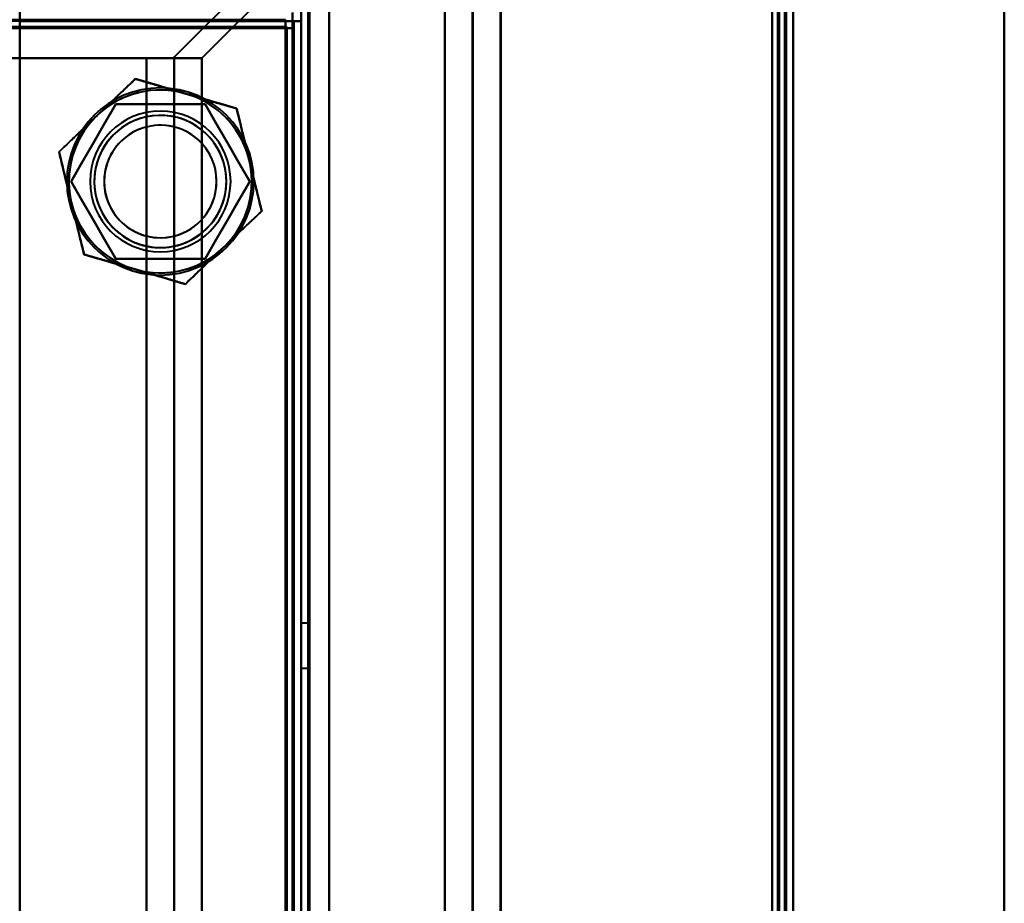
# Model space of a CAD drawing. Header units: millimetres. Extents: x -852 to 852, y -1321 to 592.
# Tile 109 of 111: x 635 to 705, y 319 to 382. Entities that reach past the tile are written whole.
import ezdxf

# ---------------------------------------------------------------- set-up
doc = ezdxf.new("R2010")
doc.units = ezdxf.units.MM
doc.layers.add('A-GENM', color=13, linetype='Continuous', lineweight=40)
doc.layers.add('G-IMPT', color=8, linetype='Continuous', lineweight=40)

# ---------------------------------------------------------------- blocks, each defined once
blk = doc.blocks.new('Nexa Toit - 1000-768948-Niveau de réf_')
at = {"layer": 'A-GENM'}
for p, q in [((705, -490), (705, 490)), ((705, 490), (705, -490))]:
    blk.add_line(p, q, dxfattribs=at)
blk = doc.blocks.new('NEXA 1500 CALQUES_dwg-769064-Niveau de réf_')
at = {"layer": 'G-IMPT'}
for p, q in [((655, 448.85), (655, -383.95)), ((690, -384.45), (690, 449.35)), ((690, -384.45), (690, 449.35)), ((667.233, -385.05), (667.233, 432.95)), ((669.233, -385.05), (669.233, 432.95)), ((653.9, 413.85), (653.9, 414.45)), ((653.9, 414.45), (653.9, 413.85)), ((654.4, 414.35), (654.4, 414.95)), ((654.4, 414.95), (654.4, 414.35)), ((654.5, 413.85), (653.9, 413.85)), ((653.9, 413.85), (654.5, 413.85)), ((654.4, 414.35), (655, 414.35)), ((655, 414.35), (654.4, 414.35)), ((654.5, -383.95), (654.5, 413.85)), ((645.884, 411.725), (644.008, 411.725)), ((644.008, 411.725), (647.947, 411.725)), ((647.947, 411.725), (644.008, 411.725)), ((644.008, 411.725), (645.884, 411.725)), ((655.5, 371.55), (655, 371.55)), ((655, 371.55), (655, 368.35)), ((655, 371.55), (655, 368.35)), ((655, 368.35), (655, 371.55)), ((655, 368.35), (655, 371.55)), ((655.5, 371.55), (655.5, 368.35)), ((655.5, 371.55), (655.5, 368.35)), ((655.5, 368.35), (655.5, 371.55)), ((655.5, 368.35), (655.5, 371.55)), ((655, 368.35), (655.5, 368.35))]:
    blk.add_line(p, q, dxfattribs=at)
at = {"layer": 'G-IMPT', "flags": 128}
for points in [[(655.5, 448.85), (655.5, 240.65), (655.5, 32.45), (655.5, -175.75), (655.5, -383.95)], [(655.5, -383.95), (655.5, -175.75), (655.5, 32.45), (655.5, 240.65), (655.5, 448.85)], [(655.6, -383.95), (655.6, -175.75), (655.6, 32.45), (655.6, 240.65), (655.6, 448.85)], [(655.6, 448.85), (655.6, 240.65), (655.6, 32.45), (655.6, -175.75), (655.6, -383.95)], [(655.6, 448.85), (655.6, 240.65), (655.6, 32.45), (655.6, -175.75), (655.6, -383.95)], [(655.6, 448.85), (655.6, 240.65), (655.6, 32.45), (655.6, -175.75), (655.6, -383.95)], [(655.6, -383.95), (655.6, -175.75), (655.6, 32.45), (655.6, 240.65), (655.6, 448.85)], [(655.6, -383.95), (655.6, -175.75), (655.6, 32.45), (655.6, 240.65), (655.6, 448.85)], [(657, 448.85), (657, 240.65), (657, 32.45), (657, -175.75), (657, -383.95)], [(657, -383.95), (657, -175.75), (657, 32.45), (657, 240.65), (657, 448.85)], [(657, 448.85), (657, 240.65), (657, 32.45), (657, -175.75), (657, -383.95)], [(657, -383.95), (657, -175.75), (657, 32.45), (657, 240.65), (657, 448.85)], [(657, 448.85), (657, 240.65), (657, 32.45), (657, -175.75), (657, -383.95)], [(657, -383.95), (657, -175.75), (657, 32.45), (657, 240.65), (657, 448.85)], [(688.5, 448.85), (688.5, 240.65), (688.5, 32.45), (688.5, -175.75), (688.5, -383.95)], [(688.5, -383.95), (688.5, -175.75), (688.5, 32.45), (688.5, 240.65), (688.5, 448.85)], [(688.5, 448.85), (688.5, 240.65), (688.5, 32.45), (688.5, -175.75), (688.5, -383.95)], [(688.5, -383.95), (688.5, -175.75), (688.5, 32.45), (688.5, 240.65), (688.5, 448.85)], [(688.5, -383.95), (688.5, -175.75), (688.5, 32.45), (688.5, 240.65), (688.5, 448.85)], [(688.5, 448.85), (688.5, 240.65), (688.5, 32.45), (688.5, -175.75), (688.5, -383.95)], [(688.5, -383.95), (688.5, -175.75), (688.5, 32.45), (688.5, 240.65), (688.5, 448.85)], [(688.5, 448.85), (688.5, 240.65), (688.5, 32.45), (688.5, -175.75), (688.5, -383.95)], [(688.9, -383.95), (688.9, -175.75), (688.9, 32.45), (688.9, 240.65), (688.9, 448.85)], [(688.9, 448.85), (688.9, 240.65), (688.9, 32.45), (688.9, -175.75), (688.9, -383.95)], [(689, -384.05), (689, -175.8), (689, 32.45), (689, 240.7), (689, 448.95)], [(689, 448.95), (689, 240.7), (689, 32.45), (689, -175.8), (689, -384.05)], [(689, 448.85), (689, 240.65), (689, 32.45), (689, -175.75), (689, -383.95)], [(689, -383.95), (689, -175.75), (689, 32.45), (689, 240.65), (689, 448.85)], [(689.4, -384.45), (689.4, -176), (689.4, 32.45), (689.4, 240.9), (689.4, 449.35)], [(689.4, 449.35), (689.4, 240.9), (689.4, 32.45), (689.4, -176), (689.4, -384.45)], [(689.4, 449.35), (689.4, 240.9), (689.4, 32.45), (689.4, -176), (689.4, -384.45)], [(689.4, -384.45), (689.4, -176), (689.4, 32.45), (689.4, 240.9), (689.4, 449.35)], [(689.4, 449.35), (689.4, 240.9), (689.4, 32.45), (689.4, -176), (689.4, -384.45)], [(689.4, 449.35), (689.4, 240.9), (689.4, 32.45), (689.4, -176), (689.4, -384.45)], [(689.4, -384.45), (689.4, -176), (689.4, 32.45), (689.4, 240.9), (689.4, 449.35)], [(689.4, -384.45), (689.4, -176), (689.4, 32.45), (689.4, 240.9), (689.4, 449.35)], [(689.4, 449.35), (689.4, 240.9), (689.4, 32.45), (689.4, -176), (689.4, -384.45)], [(689.5, -384.45), (689.5, -176), (689.5, 32.45), (689.5, 240.9), (689.5, 449.35)], [(689.5, -384.45), (689.5, -176), (689.5, 32.45), (689.5, 240.9), (689.5, 449.35)], [(689.5, 449.35), (689.5, 240.9), (689.5, 32.45), (689.5, -176), (689.5, -384.45)], [(689.5, -383.95), (689.5, -175.75), (689.5, 32.45), (689.5, 240.65), (689.5, 448.85)], [(689.5, 448.85), (689.5, 240.65), (689.5, 32.45), (689.5, -175.75), (689.5, -383.95)], [(689.5, -383.95), (689.5, -175.75), (689.5, 32.45), (689.5, 240.65), (689.5, 448.85)], [(689.5, 448.85), (689.5, 240.65), (689.5, 32.45), (689.5, -175.75), (689.5, -383.95)], [(689.5, -383.95), (689.5, -175.75), (689.5, 32.45), (689.5, 240.65), (689.5, 448.85)], [(689.5, 448.85), (689.5, 240.65), (689.5, 32.45), (689.5, -175.75), (689.5, -383.95)], [(690, -384.45), (690, -176), (690, 32.45), (690, 240.9), (690, 449.35)], [(690, 449.35), (690, 240.9), (690, 32.45), (690, -176), (690, -384.45)], [(690, -384.45), (690, -176), (690, 32.45), (690, 240.9), (690, 449.35)], [(690, 449.35), (690, 240.9), (690, 32.45), (690, -176), (690, -384.45)], [(690, -384.45), (690, -176), (690, 32.45), (690, 240.9), (690, 449.35)], [(690, -384.45), (690, -176), (690, 32.45), (690, 240.9), (690, 449.35)], [(690, 449.35), (690, 240.9), (690, 32.45), (690, -176), (690, -384.45)], [(690, 449.35), (690, 240.9), (690, 32.45), (690, -176), (690, -384.45)], [(667.141, 432.95), (661.85, 427.659), (656.56, 422.368), (651.269, 417.077), (645.978, 411.786)], [(645.978, 411.786), (651.269, 417.077), (656.56, 422.368), (661.85, 427.659), (667.141, 432.95)], [(669.172, 432.95), (663.866, 427.644), (658.56, 422.338), (653.254, 417.031), (647.947, 411.725)], [(647.947, 411.725), (653.254, 417.031), (658.56, 422.338), (663.866, 427.644), (669.172, 432.95)], [(657, 432.95), (657, 228.6), (657, 24.25), (657, -180.1), (657, -384.45)], [(657, -384.45), (657, -180.1), (657, 24.25), (657, 228.6), (657, 432.95)], [(665.233, -385.05), (665.233, -180.55), (665.233, 23.95), (665.233, 228.45), (665.233, 432.95)], [(665.233, 432.95), (665.233, 228.45), (665.233, 23.95), (665.233, -180.55), (665.233, -385.05)], [(665.233, -384.45), (665.233, -180.1), (665.233, 24.25), (665.233, 228.6), (665.233, 432.95)], [(665.233, 432.95), (665.233, 228.6), (665.233, 24.25), (665.233, -180.1), (665.233, -384.45)], [(667.203, 432.95), (667.203, 228.45), (667.203, 23.95), (667.203, -180.55), (667.203, -385.05)], [(667.203, -385.05), (667.203, -180.55), (667.203, 23.95), (667.203, 228.45), (667.203, 432.95)], [(669.172, 432.95), (669.172, 228.45), (669.172, 23.95), (669.172, -180.55), (669.172, -385.05)], [(669.172, -385.05), (669.172, -180.55), (669.172, 23.95), (669.172, 228.45), (669.172, 432.95)], [(635, -378.05), (635, -177.05), (635, 23.95), (635, 224.95), (635, 425.95)], [(635, 425.95), (635, 224.95), (635, 23.95), (635, -177.05), (635, -378.05)], [(635, 414.35), (635, 415), (635, 415.65), (635, 416.3), (635, 416.95)], [(635, 416.95), (635, 416.3), (635, 415.65), (635, 415), (635, 414.35)], [(655, 414.35), (655, 415), (655, 415.65), (655, 416.3), (655, 416.95)], [(655, 416.95), (655, 216.725), (655, 16.5), (655, -183.725), (655, -383.95)], [(655, -383.95), (655, -183.725), (655, 16.5), (655, 216.725), (655, 416.95)], [(655, 416.95), (655, 416.3), (655, 415.65), (655, 415), (655, 414.35)], [(-653.9, 414.45), (-326.95, 414.45), (0, 414.45), (326.95, 414.45), (653.9, 414.45)], [(653.9, 414.45), (326.95, 414.45), (0, 414.45), (-326.95, 414.45), (-653.9, 414.45)], [(653.9, 413.95), (653.9, 414.075), (653.9, 414.2), (653.9, 414.325), (653.9, 414.45)], [(653.9, 414.45), (653.9, 414.325), (653.9, 414.2), (653.9, 414.075), (653.9, 413.95)], [(654.4, 414.95), (654.4, 414.825), (654.4, 414.7), (654.4, 414.575), (654.4, 414.45)], [(654.4, 414.45), (654.4, 414.437), (654.4, 414.425), (654.4, 414.412), (654.4, 414.4)], [(654.4, 414.35), (327.2, 414.35), (0, 414.35), (-327.2, 414.35), (-654.4, 414.35)], [(654, 413.95), (327, 413.95), (0, 413.95), (-327, 413.95), (-654, 413.95)], [(-654, 413.95), (-327, 413.95), (0, 413.95), (327, 413.95), (654, 413.95)], [(-653.9, 413.95), (-326.95, 413.95), (0, 413.95), (326.95, 413.95), (653.9, 413.95)], [(653.9, 413.95), (326.95, 413.95), (0, 413.95), (-326.95, 413.95), (-653.9, 413.95)], [(-653.9, 413.85), (-326.95, 413.85), (0, 413.85), (326.95, 413.85), (653.9, 413.85)], [(653.9, 413.85), (326.95, 413.85), (0, 413.85), (-326.95, 413.85), (-653.9, 413.85)], [(635, 414.35), (611.359, 414.35), (587.717, 414.35), (564.076, 414.35), (540.434, 414.35)], [(635, -378.05), (635, -179.95), (635, 18.15), (635, 216.25), (635, 414.35)], [(635, 414.35), (635, 216.25), (635, 18.15), (635, -179.95), (635, -378.05)], [(635, 414.35), (639.85, 414.35), (644.7, 414.35), (649.55, 414.35), (654.4, 414.35)], [(654.4, 414.35), (649.55, 414.35), (644.7, 414.35), (639.85, 414.35), (635, 414.35)], [(653.9, 413.95), (653.913, 413.95), (653.925, 413.95), (653.938, 413.95), (653.95, 413.95)], [(653.9, 413.9), (653.9, 413.912), (653.9, 413.925), (653.9, 413.937), (653.9, 413.95)], [(653.9, 413.85), (653.9, 413.862), (653.9, 413.875), (653.9, 413.887), (653.9, 413.9)], [(653.95, 413.85), (653.938, 413.85), (653.925, 413.85), (653.913, 413.85), (653.9, 413.85)], [(653.9, 413.85), (653.9, 214.4), (653.9, 14.95), (653.9, -184.5), (653.9, -383.95)], [(653.9, -383.95), (653.9, -184.5), (653.9, 14.95), (653.9, 214.4), (653.9, 413.85)], [(653.95, 413.95), (653.963, 413.95), (653.975, 413.95), (653.988, 413.95), (654, 413.95)], [(654, 413.85), (653.988, 413.85), (653.975, 413.85), (653.963, 413.85), (653.95, 413.85)], [(654, -384.05), (654, -184.55), (654, 14.95), (654, 214.45), (654, 413.95)], [(654, 413.95), (654, 413.937), (654, 413.925), (654, 413.912), (654, 413.9)], [(654, 413.95), (654, 214.45), (654, 14.95), (654, -184.55), (654, -384.05)], [(654, 413.9), (654, 413.887), (654, 413.875), (654, 413.862), (654, 413.85)], [(654, -383.95), (654, -184.5), (654, 14.95), (654, 214.4), (654, 413.85)], [(654, 413.85), (654.125, 413.85), (654.25, 413.85), (654.375, 413.85), (654.5, 413.85)], [(654, 413.85), (654, 214.4), (654, 14.95), (654, -184.5), (654, -383.95)], [(654.5, 413.85), (654.375, 413.85), (654.25, 413.85), (654.125, 413.85), (654, 413.85)], [(654.4, 414.4), (654.4, 414.387), (654.4, 414.375), (654.4, 414.362), (654.4, 414.35)], [(654.4, -384.45), (654.4, -184.75), (654.4, 14.95), (654.4, 214.65), (654.4, 414.35)], [(654.4, -384.45), (654.4, -184.75), (654.4, 14.95), (654.4, 214.65), (654.4, 414.35)], [(654.4, 414.35), (654.413, 414.35), (654.425, 414.35), (654.438, 414.35), (654.45, 414.35)], [(654.4, 414.35), (654.4, 214.65), (654.4, 14.95), (654.4, -184.75), (654.4, -384.45)], [(654.45, 414.35), (654.463, 414.35), (654.475, 414.35), (654.488, 414.35), (654.5, 414.35)], [(654.5, 414.35), (654.5, 414.225), (654.5, 414.1), (654.5, 413.975), (654.5, 413.85)], [(655, 414.35), (654.875, 414.35), (654.75, 414.35), (654.625, 414.35), (654.5, 414.35)], [(654.5, 413.85), (654.5, 413.975), (654.5, 414.1), (654.5, 414.225), (654.5, 414.35)], [(654.5, 414.35), (654.5, 214.65), (654.5, 14.95), (654.5, -184.75), (654.5, -384.45)], [(654.5, 414.35), (654.625, 414.35), (654.75, 414.35), (654.875, 414.35), (655, 414.35)], [(654.5, 413.85), (654.5, 214.4), (654.5, 14.95), (654.5, -184.5), (654.5, -383.95)], [(654.5, 413.85), (654.5, 214.4), (654.5, 14.95), (654.5, -184.5), (654.5, -383.95)], [(654.5, -383.95), (654.5, -184.5), (654.5, 14.95), (654.5, 214.4), (654.5, 413.85)], [(654.5, -383.95), (654.5, -184.5), (654.5, 14.95), (654.5, 214.4), (654.5, 413.85)], [(654.5, 413.85), (654.5, 214.4), (654.5, 14.95), (654.5, -184.5), (654.5, -383.95)], [(654.5, -383.95), (654.5, -184.5), (654.5, 14.95), (654.5, 214.4), (654.5, 413.85)], [(655, -383.95), (655, -184.375), (655, 15.2), (655, 214.775), (655, 414.35)], [(655, 414.35), (655, 214.775), (655, 15.2), (655, -184.375), (655, -383.95)], [(655, -384.45), (655, -184.75), (655, 14.95), (655, 214.65), (655, 414.35)], [(655, 414.35), (655, 214.775), (655, 15.2), (655, -184.375), (655, -383.95)], [(655, -383.95), (655, -184.375), (655, 15.2), (655, 214.775), (655, 414.35)], [(655, 414.35), (655, 214.65), (655, 14.95), (655, -184.75), (655, -384.45)], [(644.008, 411.725), (615.863, 411.725), (587.717, 411.725), (559.572, 411.725), (531.426, 411.725)], [(531.426, 411.725), (559.572, 411.725), (587.717, 411.725), (615.863, 411.725), (644.008, 411.725)], [(644.008, 411.725), (615.863, 411.725), (587.717, 411.725), (559.572, 411.725), (531.426, 411.725)], [(531.426, 411.725), (559.572, 411.725), (587.717, 411.725), (615.863, 411.725), (644.008, 411.725)], [(644.008, -363.825), (644.008, -169.938), (644.008, 23.95), (644.008, 217.838), (644.008, 411.725)], [(644.008, 411.725), (644.008, 217.838), (644.008, 23.95), (644.008, -169.938), (644.008, -363.825)], [(644.008, -363.825), (644.008, -169.938), (644.008, 23.95), (644.008, 217.838), (644.008, 411.725)], [(644.008, 411.725), (644.008, 217.838), (644.008, 23.95), (644.008, -169.938), (644.008, -363.825)], [(645.884, 411.725), (646.4, 411.725), (646.915, 411.725), (647.431, 411.725), (647.947, 411.725)], [(647.947, 411.725), (647.431, 411.725), (646.915, 411.725), (646.4, 411.725), (645.884, 411.725)], [(645.978, -363.886), (645.978, -169.968), (645.978, 23.95), (645.978, 217.868), (645.978, 411.786)], [(645.978, 411.786), (645.978, 217.868), (645.978, 23.95), (645.978, -169.968), (645.978, -363.886)], [(647.947, 411.725), (647.947, 217.838), (647.947, 23.95), (647.947, -169.938), (647.947, -363.825)], [(647.947, -363.825), (647.947, -169.938), (647.947, 23.95), (647.947, 217.838), (647.947, 411.725)], [(640.508, 407.648), (641.187, 408.297), (641.865, 408.945), (642.543, 409.593), (643.221, 410.242)], [(643.221, 410.242), (642.543, 409.593), (641.865, 408.945), (641.187, 408.297), (640.508, 407.648)], [(643.221, 410.242), (644.122, 409.979), (645.022, 409.715), (645.923, 409.452), (646.823, 409.189)], [(646.823, 409.189), (645.923, 409.452), (645.022, 409.715), (644.122, 409.979), (643.221, 410.242)], [(646.823, 409.189), (647.724, 408.926), (648.624, 408.663), (649.525, 408.4), (650.425, 408.136)], [(650.425, 408.136), (649.525, 408.4), (648.624, 408.663), (647.724, 408.926), (646.823, 409.189)], [(638.649, 402.95), (639.443, 404.325), (640.237, 405.7), (641.031, 407.075), (641.825, 408.45)], [(641.825, 408.45), (641.031, 407.075), (640.237, 405.7), (639.443, 404.325), (638.649, 402.95)], [(641.825, 408.45), (641.031, 407.075), (640.237, 405.7), (639.443, 404.325), (638.649, 402.95)], [(638.649, 402.95), (639.443, 404.325), (640.237, 405.7), (641.031, 407.075), (641.825, 408.45)], [(641.825, 408.45), (643.412, 408.45), (645, 408.45), (646.588, 408.45), (648.175, 408.45)], [(648.175, 408.45), (646.588, 408.45), (645, 408.45), (643.412, 408.45), (641.825, 408.45)], [(648.175, 408.45), (646.588, 408.45), (645, 408.45), (643.412, 408.45), (641.825, 408.45)], [(641.825, 408.45), (643.412, 408.45), (645, 408.45), (646.588, 408.45), (648.175, 408.45)], [(648.175, 408.45), (648.969, 407.075), (649.763, 405.7), (650.557, 404.325), (651.351, 402.95)], [(651.351, 402.95), (650.557, 404.325), (649.763, 405.7), (648.969, 407.075), (648.175, 408.45)], [(651.351, 402.95), (650.557, 404.325), (649.763, 405.7), (648.969, 407.075), (648.175, 408.45)], [(648.175, 408.45), (648.969, 407.075), (649.763, 405.7), (650.557, 404.325), (651.351, 402.95)], [(650.425, 408.136), (650.648, 407.225), (650.87, 406.314), (651.092, 405.402), (651.315, 404.491)], [(651.315, 404.491), (651.092, 405.402), (650.87, 406.314), (650.648, 407.225), (650.425, 408.136)], [(637.796, 405.055), (638.474, 405.704), (639.152, 406.352), (639.83, 407), (640.508, 407.648)], [(640.508, 407.648), (639.83, 407), (639.152, 406.352), (638.474, 405.704), (637.796, 405.055)], [(638.685, 401.409), (638.463, 402.321), (638.24, 403.232), (638.018, 404.144), (637.796, 405.055)], [(637.796, 405.055), (638.018, 404.144), (638.24, 403.232), (638.463, 402.321), (638.685, 401.409)], [(651.315, 404.491), (651.537, 403.579), (651.76, 402.668), (651.982, 401.756), (652.204, 400.845)], [(652.204, 400.845), (651.982, 401.756), (651.76, 402.668), (651.537, 403.579), (651.315, 404.491)], [(641.825, 397.45), (641.031, 398.825), (640.237, 400.2), (639.443, 401.575), (638.649, 402.95)], [(638.649, 402.95), (639.443, 401.575), (640.237, 400.2), (641.031, 398.825), (641.825, 397.45)], [(638.649, 402.95), (639.443, 401.575), (640.237, 400.2), (641.031, 398.825), (641.825, 397.45)], [(641.825, 397.45), (641.031, 398.825), (640.237, 400.2), (639.443, 401.575), (638.649, 402.95)], [(651.351, 402.95), (650.557, 401.575), (649.763, 400.2), (648.969, 398.825), (648.175, 397.45)], [(648.175, 397.45), (648.969, 398.825), (649.763, 400.2), (650.557, 401.575), (651.351, 402.95)], [(648.175, 397.45), (648.969, 398.825), (649.763, 400.2), (650.557, 401.575), (651.351, 402.95)], [(651.351, 402.95), (650.557, 401.575), (649.763, 400.2), (648.969, 398.825), (648.175, 397.45)], [(639.575, 397.764), (639.352, 398.675), (639.13, 399.586), (638.908, 400.498), (638.685, 401.409)], [(638.685, 401.409), (638.908, 400.498), (639.13, 399.586), (639.352, 398.675), (639.575, 397.764)], [(652.204, 400.845), (651.526, 400.196), (650.848, 399.548), (650.17, 398.9), (649.492, 398.252)], [(649.492, 398.252), (650.17, 398.9), (650.848, 399.548), (651.526, 400.196), (652.204, 400.845)], [(643.177, 396.711), (642.276, 396.974), (641.376, 397.237), (640.475, 397.5), (639.575, 397.764)], [(639.575, 397.764), (640.475, 397.5), (641.376, 397.237), (642.276, 396.974), (643.177, 396.711)], [(649.492, 398.252), (648.813, 397.603), (648.135, 396.955), (647.457, 396.307), (646.779, 395.658)], [(646.779, 395.658), (647.457, 396.307), (648.135, 396.955), (648.813, 397.603), (649.492, 398.252)], [(648.175, 397.45), (646.588, 397.45), (645, 397.45), (643.412, 397.45), (641.825, 397.45)], [(641.825, 397.45), (643.412, 397.45), (645, 397.45), (646.588, 397.45), (648.175, 397.45)], [(641.825, 397.45), (643.412, 397.45), (645, 397.45), (646.588, 397.45), (648.175, 397.45)], [(648.175, 397.45), (646.588, 397.45), (645, 397.45), (643.412, 397.45), (641.825, 397.45)], [(646.779, 395.658), (645.878, 395.921), (644.978, 396.185), (644.077, 396.448), (643.177, 396.711)], [(643.177, 396.711), (644.077, 396.448), (644.978, 396.185), (645.878, 395.921), (646.779, 395.658)]]:
    blk.add_lwpolyline(points, dxfattribs=at)
at = {"layer": 'G-IMPT'}
for radius, start, end in [(6.65, 90, 270), (6.65, 90, 270), (6.65, 90, 270), (6.65, 0, 180), (6.65, 270, 90), (6.65, 360, 90), (6.65, 270, 90), (6.5, 73.71061, 253.71061), (6.5, 73.71061, 253.71061), (6.5, 73.71061, 133.71061), (6.5, 73.71061, 133.71061), (6.5, 73.71061, 133.71061), (6.5, 73.71061, 133.71061), (6.5, 253.71061, 73.71061), (6.5, 253.71061, 73.71061), (6.5, 13.71061, 73.71061), (6.5, 13.71061, 73.71061), (6.5, 13.71061, 73.71061), (6.5, 13.71061, 73.71061), (6.5, 133.71061, 193.71061), (6.5, 133.71061, 193.71061), (6.5, 133.71061, 193.71061), (6.5, 133.71061, 193.71061), (5, 0, 180), (5, 0, 180), (5, 0, 180), (5, 0, 180), (4.7, 90, 270), (4.7, 30, 210), (4.7, 300, 120), (4.7, 300, 120), (4.7, 270, 90), (4.7, 120, 210), (4.7, 120, 270), (4, 90, 270), (4, 343.71061, 163.71061), (4, 343.71061, 163.71061), (4, 343.71061, 163.71061), (4, 270, 90), (4.7, 210, 30), (4, 163.71061, 343.71061), (4, 163.71061, 270), (4, 163.71061, 343.71061), (6.5, 313.71061, 13.71061), (6.5, 313.71061, 13.71061), (6.5, 313.71061, 13.71061), (6.5, 313.71061, 13.71061), (6.65, 180, 0), (5, 180, 0), (5, 180, 360), (5, 180, 0), (5, 180, 360), (6.65, 270, 360), (4, 270, 343.71061), (6.5, 193.71061, 253.71061), (6.5, 193.71061, 253.71061), (6.5, 193.71061, 253.71061), (6.5, 193.71061, 253.71061), (4.7, 210, 300), (4.7, 270, 300), (6.5, 253.71061, 313.71061), (6.5, 253.71061, 313.71061), (6.5, 253.71061, 313.71061), (6.5, 253.71061, 313.71061)]:
    blk.add_arc((645, 402.95), radius, start, end, dxfattribs=at)
for points in [[(645.978, 411.786), (645.967, 411.776), (645.941, 411.755), (645.904, 411.735), (645.884, 411.725)], [(645.884, 411.725), (645.904, 411.735), (645.941, 411.755), (645.967, 411.776), (645.978, 411.786)], [(643.221, 410.242), (642.723, 409.766), (641.799, 408.882), (640.94, 408.061), (640.508, 407.648)], [(646.823, 409.189), (646.25, 409.357), (645.11, 409.69), (643.882, 410.048), (643.221, 410.242)], [(650.425, 408.136), (649.764, 408.33), (648.537, 408.688), (647.396, 409.022), (646.823, 409.189)], [(651.315, 404.491), (651.173, 405.071), (650.892, 406.225), (650.589, 407.467), (650.425, 408.136)], [(640.508, 407.648), (640.077, 407.236), (639.218, 406.415), (638.294, 405.531), (637.796, 405.055)], [(637.796, 405.055), (637.959, 404.386), (638.262, 403.144), (638.544, 401.989), (638.685, 401.409)], [(652.204, 400.845), (652.041, 401.514), (651.738, 402.756), (651.456, 403.911), (651.315, 404.491)], [(638.685, 401.409), (638.827, 400.829), (639.108, 399.675), (639.411, 398.433), (639.575, 397.764)], [(649.492, 398.252), (649.923, 398.664), (650.782, 399.485), (651.706, 400.369), (652.204, 400.845)], [(639.575, 397.764), (640.236, 397.57), (641.463, 397.212), (642.604, 396.878), (643.177, 396.711)], [(646.779, 395.658), (647.277, 396.134), (648.201, 397.018), (649.06, 397.839), (649.492, 398.252)], [(643.177, 396.711), (643.75, 396.543), (644.89, 396.21), (646.118, 395.852), (646.779, 395.658)]]:
    blk.add_open_spline(points, degree=3, dxfattribs=at)
for points, knots in [([(640.508, 407.648), (640.946, 408.065), (641.587, 408.671), (642.489, 409.538), (642.969, 410.002), (643.221, 410.242)], [0, 0, 0, 0, 0.5, 0.75, 1, 1, 1, 1]), ([(643.221, 410.242), (643.555, 410.145), (644.194, 409.954), (645.395, 409.6), (646.243, 409.357), (646.823, 409.189)], [0, 0, 0, 0, 0.25, 0.5, 1, 1, 1, 1]), ([(646.823, 409.189), (647.402, 409.018), (648.248, 408.767), (649.45, 408.418), (650.091, 408.235), (650.425, 408.136)], [0, 0, 0, 0, 0.5, 0.75, 1, 1, 1, 1]), ([(650.425, 408.136), (650.509, 407.799), (650.663, 407.15), (650.957, 405.933), (651.17, 405.077), (651.315, 404.491)], [0, 0, 0, 0, 0.25, 0.5, 1, 1, 1, 1]), ([(637.796, 405.055), (638.047, 405.297), (638.531, 405.754), (639.438, 406.617), (640.073, 407.23), (640.508, 407.648)], [0, 0, 0, 0, 0.25, 0.5, 1, 1, 1, 1]), ([(638.685, 401.409), (638.544, 401.996), (638.339, 402.855), (638.039, 404.07), (637.877, 404.717), (637.796, 405.055)], [0, 0, 0, 0, 0.5, 0.75, 1, 1, 1, 1]), ([(651.315, 404.491), (651.456, 403.904), (651.661, 403.045), (651.961, 401.83), (652.123, 401.183), (652.204, 400.845)], [0, 0, 0, 0, 0.5, 0.75, 1, 1, 1, 1]), ([(639.575, 397.764), (639.491, 398.101), (639.337, 398.75), (639.043, 399.967), (638.83, 400.823), (638.685, 401.409)], [0, 0, 0, 0, 0.25, 0.5, 1, 1, 1, 1]), ([(652.204, 400.845), (651.953, 400.603), (651.469, 400.146), (650.562, 399.283), (649.927, 398.67), (649.492, 398.252)], [0, 0, 0, 0, 0.25, 0.5, 1, 1, 1, 1]), ([(643.177, 396.711), (642.598, 396.882), (641.752, 397.133), (640.55, 397.482), (639.909, 397.665), (639.575, 397.764)], [0, 0, 0, 0, 0.5, 0.75, 1, 1, 1, 1]), ([(649.492, 398.252), (649.054, 397.835), (648.413, 397.229), (647.511, 396.362), (647.031, 395.898), (646.779, 395.658)], [0, 0, 0, 0, 0.5, 0.75, 1, 1, 1, 1]), ([(646.779, 395.658), (646.445, 395.755), (645.806, 395.946), (644.605, 396.3), (643.757, 396.543), (643.177, 396.711)], [0, 0, 0, 0, 0.25, 0.5, 1, 1, 1, 1])]:
    blk.add_open_spline(points, degree=3, knots=knots, dxfattribs=at)

msp = doc.modelspace()

# ---------------------------------------------------------------- block references
at = {"layer": 'A-GENM'}
msp.add_blockref('Nexa Toit - 1000-768948-Niveau de réf_', (0, 0), dxfattribs=at)
at = {"layer": 'G-IMPT'}
msp.add_blockref('NEXA 1500 CALQUES_dwg-769064-Niveau de réf_', (0, -32.45), dxfattribs=at)

doc.saveas('drawing.dxf')
